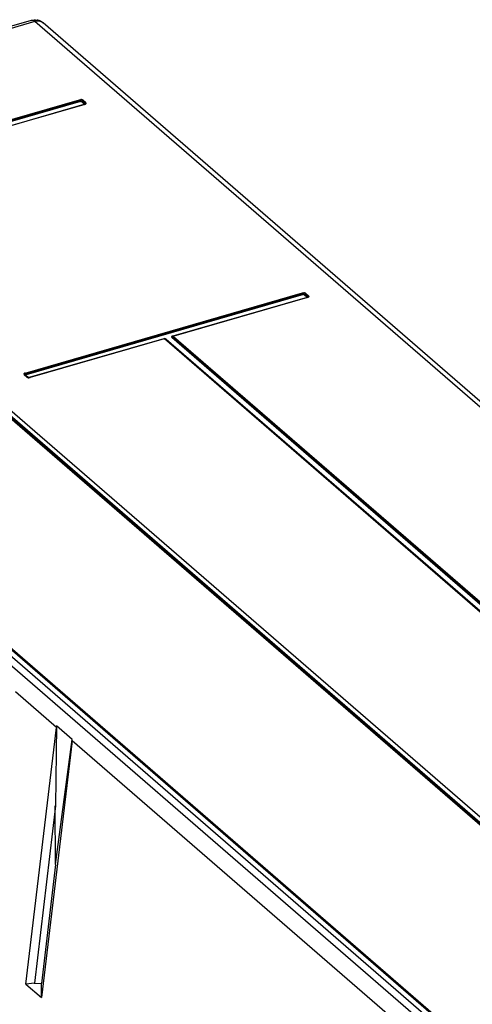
# Model space of a CAD drawing. Header units: inches. Extents: x 0 to 117, y 0 to 83.
# Tile 65 of 67: x 100.54 to 103.3, y 25.39 to 31.39. Entities that reach past the tile are written whole.
import ezdxf

# ---------------------------------------------------------------- set-up
doc = ezdxf.new("R2010")
doc.units = ezdxf.units.IN
doc.header["$LTSCALE"] = 6.431102
doc.header["$MEASUREMENT"] = 0
doc.layers.get('0').update_dxf_attribs({"linetype": 'CONTINUOUS'})

msp = doc.modelspace()

# ---------------------------------------------------------------- linework, layer by layer
at = {"color": 7, "linetype": 'CONTINUOUS'}
for p, q in [((100.6131, 31.3813), (98.453, 30.7578)), ((100.6349, 31.3739), (98.4738, 30.75)), ((106.8259, 26.0123), (100.6349, 31.3739)), ((106.8775, 26.0036), (100.6865, 31.3652)), ((99.2179, 30.4098), (100.9073, 30.8975)), ((100.9104, 30.8922), (99.2209, 30.4045)), ((100.9134, 30.887), (99.224, 30.3993)), ((100.9349, 30.8726), (100.9192, 30.8863)), ((100.9402, 30.8767), (100.9245, 30.8903)), ((100.9298, 30.8944), (100.9456, 30.8808)), ((99.2479, 30.3826), (100.9373, 30.8703)), ((100.9395, 30.8695), (99.2501, 30.3818)), ((100.9451, 30.8779), (100.9435, 30.8783)), ((97.131, 30.3624), (103.322, 25.0008)), ((103.3692, 25.0144), (97.1782, 30.376)), ((98.9942, 30.2994), (104.6648, 25.3884)), ((100.5765, 29.2331), (102.2659, 29.7208)), ((102.2687, 29.7161), (100.5793, 29.2284)), ((102.2718, 29.7106), (100.5824, 29.2229)), ((102.2955, 29.6942), (101.4758, 29.4581)), ((102.2974, 29.6936), (101.4817, 29.4581)), ((102.293, 29.6963), (102.2772, 29.7099)), ((102.2984, 29.7006), (102.2827, 29.7142)), ((102.2874, 29.718), (102.3032, 29.7043)), ((102.3027, 29.7016), (102.3013, 29.7019)), ((105.6734, 25.8091), (101.4707, 29.4487)), ((101.4711, 29.4511), (101.4724, 29.4508)), ((101.4759, 29.4565), (101.4759, 29.4565)), ((105.6789, 25.8134), (101.4762, 29.453)), ((101.481, 29.4567), (105.6836, 25.8171)), ((101.4218, 29.442), (100.6021, 29.2059)), ((101.4237, 29.4414), (100.608, 29.2059)), ((105.6291, 25.8014), (101.4264, 29.441)), ((105.6336, 25.8006), (101.4309, 29.4402)), ((101.4315, 29.4397), (101.4315, 29.4397)), ((101.4366, 29.4388), (105.6393, 25.7992)), ((100.5865, 29.2088), (100.5707, 29.2224)), ((100.591, 29.208), (100.5752, 29.2216)), ((100.581, 29.2202), (100.5967, 29.2066)), ((100.5964, 29.2062), (100.5972, 29.2065)), ((104.5054, 25.4771), (100.3069, 29.1131)), ((104.511, 25.4806), (100.3125, 29.1166)), ((100.3182, 29.1201), (104.5167, 25.4841)), ((103.285, 25.1285), (99.0865, 28.7645)), ((99.0921, 28.7643), (103.2906, 25.1283)), ((99.0977, 28.7641), (103.2962, 25.128)), ((100.7672, 27.0753), (100.5181, 27.291)), ((100.5818, 25.5116), (100.7672, 27.0753)), ((100.7688, 27.0842), (100.7608, 26.5973)), ((100.8637, 27.002), (100.7688, 27.0842)), ((100.8626, 26.9926), (100.6772, 25.4289)), ((100.7619, 26.2392), (100.8637, 27.002)), ((103.2543, 24.9214), (100.8626, 26.9926)), ((100.7608, 26.5973), (100.633, 25.5168)), ((100.7619, 26.2392), (100.7605, 26.5975)), ((100.7619, 26.2392), (100.676, 25.5146)), ((100.633, 25.5168), (100.5818, 25.5116)), ((100.5818, 25.5116), (100.6772, 25.4289)), ((100.6327, 25.5171), (100.676, 25.5146)), ((100.6772, 25.4289), (100.676, 25.5146))]:
    msp.add_line(p, q, dxfattribs=at)
for points in [[(100.9106, 30.8915), (100.9101, 30.893), (100.9098, 30.8937), (100.9095, 30.8944), (100.9092, 30.895), (100.9088, 30.8956), (100.9085, 30.8962), (100.9081, 30.8966), (100.9077, 30.8971), (100.9073, 30.8975)], [(100.9134, 30.887), (100.9131, 30.8874), (100.9127, 30.8878), (100.9123, 30.8883), (100.9119, 30.8889), (100.9116, 30.8895), (100.9112, 30.8901), (100.9109, 30.8908), (100.9106, 30.8915)], [(100.9134, 30.887), (100.9141, 30.8872), (100.9148, 30.8873), (100.9155, 30.8873), (100.9162, 30.8873), (100.9169, 30.8872), (100.9175, 30.887), (100.9181, 30.8868), (100.9187, 30.8866), (100.9192, 30.8863)], [(100.924, 30.8897), (100.9235, 30.8891), (100.923, 30.8885), (100.9224, 30.888), (100.9218, 30.8876), (100.9212, 30.8871), (100.9205, 30.8868), (100.9198, 30.8865), (100.9192, 30.8863)], [(100.9298, 30.8944), (100.9291, 30.8942), (100.9285, 30.8939), (100.9278, 30.8936), (100.9272, 30.8931), (100.9266, 30.8927), (100.926, 30.8922), (100.9254, 30.8916), (100.9249, 30.891), (100.924, 30.8897)], [(100.9349, 30.8726), (100.9356, 30.8728), (100.9363, 30.8731), (100.9369, 30.8735), (100.9375, 30.8739), (100.9382, 30.8744), (100.9387, 30.8749), (100.9393, 30.8755), (100.9398, 30.8761), (100.9407, 30.8773)], [(100.9404, 30.8717), (100.9404, 30.8717), (100.9402, 30.8716), (100.94, 30.8714), (100.9398, 30.8713), (100.9394, 30.8711), (100.939, 30.8709), (100.9385, 30.8707), (100.938, 30.8705), (100.9373, 30.8703)], [(100.9395, 30.8695), (100.9391, 30.8698), (100.9387, 30.8701), (100.9384, 30.8702), (100.938, 30.8703), (100.9376, 30.8703), (100.9373, 30.8703)], [(100.9407, 30.8773), (100.9412, 30.8779), (100.9417, 30.8785), (100.9423, 30.879), (100.9429, 30.8795), (100.9436, 30.8799), (100.9442, 30.8803), (100.9449, 30.8806), (100.9456, 30.8808)], [(102.2689, 29.7153), (102.2685, 29.7167), (102.2682, 29.7174), (102.2679, 29.718), (102.2676, 29.7186), (102.2673, 29.7191), (102.267, 29.7197), (102.2666, 29.7201), (102.2663, 29.7205), (102.2659, 29.7208)], [(102.2718, 29.7106), (102.2714, 29.711), (102.271, 29.7114), (102.2706, 29.712), (102.2703, 29.7125), (102.2699, 29.7132), (102.2696, 29.7138), (102.2692, 29.7145), (102.2689, 29.7153)], [(102.2718, 29.7106), (102.2725, 29.7108), (102.2732, 29.7108), (102.2738, 29.7109), (102.2745, 29.7108), (102.2752, 29.7108), (102.2758, 29.7106), (102.2763, 29.7104), (102.2768, 29.7102), (102.2772, 29.7099)], [(102.2822, 29.7135), (102.2817, 29.7129), (102.2812, 29.7123), (102.2806, 29.7118), (102.28, 29.7113), (102.2793, 29.7108), (102.2786, 29.7104), (102.2779, 29.7101), (102.2772, 29.7099)], [(102.2874, 29.718), (102.2868, 29.7178), (102.2862, 29.7175), (102.2856, 29.7172), (102.2851, 29.7168), (102.2845, 29.7163), (102.284, 29.7159), (102.2835, 29.7153), (102.2831, 29.7148), (102.2822, 29.7135)], [(102.293, 29.6963), (102.2937, 29.6965), (102.2943, 29.6968), (102.295, 29.6972), (102.2957, 29.6976), (102.2963, 29.6981), (102.2969, 29.6986), (102.2975, 29.6992), (102.298, 29.6999), (102.2988, 29.7011)], [(102.2988, 29.6958), (102.2987, 29.6957), (102.2986, 29.6956), (102.2984, 29.6954), (102.2981, 29.6953), (102.2977, 29.6951), (102.2973, 29.6949), (102.2968, 29.6946), (102.2962, 29.6944), (102.2955, 29.6942)], [(102.2974, 29.6936), (102.2971, 29.6938), (102.2967, 29.6941), (102.2964, 29.6942), (102.296, 29.6943), (102.2957, 29.6943), (102.2955, 29.6942)], [(102.2988, 29.7011), (102.2993, 29.7017), (102.2997, 29.7022), (102.3003, 29.7027), (102.3008, 29.7031), (102.3014, 29.7035), (102.302, 29.7038), (102.3026, 29.7041), (102.3032, 29.7043)], [(101.4757, 29.4523), (101.4752, 29.4517), (101.4747, 29.4511), (101.4741, 29.4505), (101.4735, 29.45), (101.4728, 29.4496), (101.4721, 29.4492), (101.4714, 29.4489), (101.4707, 29.4487)], [(101.481, 29.4567), (101.4804, 29.4565), (101.4798, 29.4563), (101.4792, 29.4559), (101.4786, 29.4556), (101.478, 29.4551), (101.4775, 29.4547), (101.477, 29.4541), (101.4766, 29.4536), (101.4757, 29.4523)], [(101.4758, 29.4581), (101.4761, 29.4578), (101.4764, 29.4576), (101.4768, 29.4574), (101.4771, 29.4573), (101.4773, 29.4573), (101.4777, 29.4573), (101.4779, 29.4573)], [(101.4798, 29.4587), (101.48, 29.4588), (101.4803, 29.4588), (101.4806, 29.4587), (101.481, 29.4586), (101.4813, 29.4584), (101.4817, 29.4581)], [(101.481, 29.4567), (101.4808, 29.4569), (101.4807, 29.4571), (101.4807, 29.4572), (101.4807, 29.4574), (101.4808, 29.4575), (101.4809, 29.4577), (101.4811, 29.4578), (101.4814, 29.458), (101.4817, 29.4581)], [(101.4237, 29.4414), (101.4234, 29.4416), (101.423, 29.4418), (101.4227, 29.442), (101.4224, 29.442), (101.422, 29.442), (101.4218, 29.442)], [(101.4237, 29.4414), (101.4241, 29.4414), (101.4244, 29.4415), (101.4247, 29.4415), (101.4251, 29.4415), (101.4254, 29.4414), (101.4257, 29.4414), (101.426, 29.4413), (101.4262, 29.4411), (101.4264, 29.441)], [(101.4309, 29.4402), (101.4308, 29.4403), (101.4304, 29.4406), (101.4299, 29.4409), (101.4294, 29.4411), (101.4288, 29.4412), (101.4283, 29.4412), (101.4277, 29.4412), (101.427, 29.4411), (101.4264, 29.441)], [(101.4366, 29.4388), (101.4361, 29.4387), (101.4355, 29.4386), (101.4349, 29.4386), (101.4344, 29.4386), (101.4339, 29.4386), (101.4334, 29.4387), (101.4326, 29.439), (101.4319, 29.4394), (101.4315, 29.4397)], [(100.5752, 29.2216), (100.5751, 29.2217), (100.5747, 29.222), (100.5742, 29.2223), (100.5737, 29.2225), (100.5731, 29.2226), (100.5725, 29.2226), (100.572, 29.2226), (100.5713, 29.2225), (100.5707, 29.2224)], [(100.581, 29.2202), (100.5803, 29.2201), (100.5796, 29.22), (100.5789, 29.22), (100.5782, 29.22), (100.5776, 29.2201), (100.577, 29.2203), (100.5765, 29.2206), (100.576, 29.221), (100.5758, 29.2211)], [(100.5765, 29.2331), (100.5769, 29.2328), (100.5772, 29.2324), (100.5775, 29.232), (100.5779, 29.2315), (100.5782, 29.2309), (100.5785, 29.2303), (100.5788, 29.2297), (100.579, 29.229)], [(100.579, 29.229), (100.5795, 29.2276), (100.5798, 29.2269), (100.5801, 29.2262), (100.5805, 29.2255), (100.5808, 29.2249), (100.5812, 29.2243), (100.5816, 29.2238), (100.582, 29.2233), (100.5824, 29.2229)], [(100.581, 29.2202), (100.5807, 29.2205), (100.5805, 29.2209), (100.5804, 29.2212), (100.5805, 29.2215), (100.5806, 29.2218), (100.5809, 29.2221), (100.5813, 29.2224), (100.5818, 29.2227), (100.5824, 29.2229)], [(100.5865, 29.2088), (100.5871, 29.2089), (100.5877, 29.209), (100.5883, 29.209), (100.5889, 29.2089), (100.5894, 29.2088), (100.5899, 29.2086), (100.5904, 29.2084), (100.5909, 29.2081), (100.591, 29.208)], [(100.5949, 29.2063), (100.5953, 29.2063), (100.596, 29.2064), (100.5967, 29.2066)], [(100.5984, 29.2058), (100.5983, 29.2058), (100.5977, 29.206), (100.5972, 29.2063), (100.5967, 29.2066)], [(100.6061, 29.2065), (100.6063, 29.2066), (100.6066, 29.2066), (100.6069, 29.2065), (100.6073, 29.2064), (100.6076, 29.2061), (100.608, 29.2059)], [(102.4123, 27.2992), (102.4113, 27.298), (102.4107, 27.2974), (102.4102, 27.2969), (102.4095, 27.2965), (102.4089, 27.2961), (102.4082, 27.2958), (102.4076, 27.2955), (102.4069, 27.2953), (102.4062, 27.2951)], [(102.4123, 27.2992), (102.4129, 27.2997), (102.4134, 27.3002), (102.4141, 27.3007), (102.4147, 27.3011), (102.4154, 27.3014), (102.416, 27.3017), (102.4167, 27.3019), (102.4174, 27.3021)], [(101.1909, 26.9466), (101.1903, 26.9468), (101.1897, 26.947), (101.1891, 26.9471), (101.1885, 26.9471), (101.1878, 26.9471), (101.1871, 26.947), (101.1865, 26.9468), (101.1858, 26.9465)], [(101.1909, 26.9466), (101.1919, 26.946), (101.1924, 26.9458), (101.193, 26.9456), (101.1936, 26.9455), (101.1943, 26.9455), (101.1949, 26.9455), (101.1956, 26.9456), (101.1963, 26.9458), (101.197, 26.946)]]:
    msp.add_lwpolyline(points, dxfattribs=at)
for centre, radius, start, end in [((100.6349, 31.3057), 0.0787, 66.08648, 79.42654), ((100.6344, 31.3049), 0.0796, 49.10015, 66.00114), ((100.5986, 29.2105), 0.00588, 311.49478, 321.39327), ((100.8451, 27.066), 0.0785, 166.58253, 173.18245)]:
    msp.add_arc(centre, radius, start, end, dxfattribs=at)
msp.add_ellipse((100.8621, 27.0629), major_axis=(0.0055, 0.0993), ratio=0.062713, start_param=-2.354135, end_param=-2.228091, dxfattribs=at)
for points in [[(100.6131, 31.3813), (100.6247, 31.3847), (100.6374, 31.3853), (100.6494, 31.3831)], [(100.9104, 30.8922), (100.9138, 30.8932), (100.922, 30.894), (100.921, 30.8906)], [(100.9298, 30.8944), (100.9254, 30.8983), (100.916, 30.901), (100.9123, 30.8964)], [(102.2687, 29.7161), (102.2721, 29.7171), (102.2802, 29.7179), (102.2792, 29.7145)], [(102.2874, 29.718), (102.2832, 29.7216), (102.2743, 29.7243), (102.2708, 29.7199)], [(101.4309, 29.4402), (101.4286, 29.4423), (101.4248, 29.4429), (101.4218, 29.442)], [(101.4366, 29.4388), (101.434, 29.4411), (101.4303, 29.4426), (101.4268, 29.4426)], [(100.5865, 29.2088), (100.5906, 29.2052), (100.5984, 29.2025), (100.6025, 29.2061)]]:
    msp.add_open_spline(points, degree=3, dxfattribs=at)
for points, knots in [([(100.6349, 31.3739), (100.6331, 31.3754), (100.627, 31.3802), (100.6183, 31.3828), (100.6131, 31.3813)], [0, 0, 0, 0, 0.303919, 1, 1, 1, 1]), ([(100.6865, 31.3652), (100.6767, 31.3736), (100.6571, 31.3787), (100.6396, 31.3752), (100.6349, 31.3739)], [0, 0, 0, 0, 0.724721, 1, 1, 1, 1]), ([(100.9395, 30.8695), (100.9423, 30.8704), (100.9462, 30.8711), (100.9493, 30.8766), (100.9463, 30.8776), (100.9451, 30.8779)], [0, 0, 0, 0, 0.578791, 0.747682, 1, 1, 1, 1]), ([(100.9402, 30.8767), (100.9411, 30.876), (100.9428, 30.8743), (100.9414, 30.872), (100.9405, 30.8717)], [0, 0, 0, 0, 0.540344, 1, 1, 1, 1]), ([(102.2974, 29.6936), (102.3001, 29.6943), (102.3038, 29.695), (102.3068, 29.7003), (102.3039, 29.7012), (102.3027, 29.7016)], [0, 0, 0, 0, 0.578791, 0.747679, 1, 1, 1, 1]), ([(102.2984, 29.7006), (102.2992, 29.6999), (102.3008, 29.6984), (102.2998, 29.696), (102.299, 29.6957)], [0, 0, 0, 0, 0.546184, 1, 1, 1, 1]), ([(101.4758, 29.4581), (101.4734, 29.4574), (101.4702, 29.4568), (101.4676, 29.4522), (101.4701, 29.4514), (101.4711, 29.4511)], [0, 0, 0, 0, 0.578791, 0.747682, 1, 1, 1, 1]), ([(101.4762, 29.453), (101.4757, 29.4534), (101.4751, 29.4547), (101.4758, 29.4559), (101.4762, 29.4564)], [0, 0, 0, 0, 0.482753, 1, 1, 1, 1]), ([(101.4798, 29.4587), (101.4791, 29.4585), (101.4778, 29.4578), (101.4766, 29.4569), (101.476, 29.4563)], [0, 0, 0, 0, 0.46654, 1, 1, 1, 1]), ([(100.5765, 29.2331), (100.5737, 29.2323), (100.5692, 29.2317), (100.5675, 29.2255), (100.5711, 29.2251), (100.5727, 29.2248)], [0, 0, 0, 0, 0.548938, 0.700899, 1, 1, 1, 1]), ([(100.5755, 29.2214), (100.5745, 29.2222), (100.572, 29.226), (100.577, 29.2268), (100.5787, 29.2266)], [0, 0, 0, 0, 0.426139, 1, 1, 1, 1]), ([(100.6061, 29.2065), (100.6032, 29.2057), (100.602, 29.2049), (100.5962, 29.206), (100.5964, 29.2062)], [0, 0, 0, 0, 0.911997, 1, 1, 1, 1])]:
    msp.add_open_spline(points, degree=3, knots=knots, dxfattribs=at)

doc.saveas('drawing.dxf')
